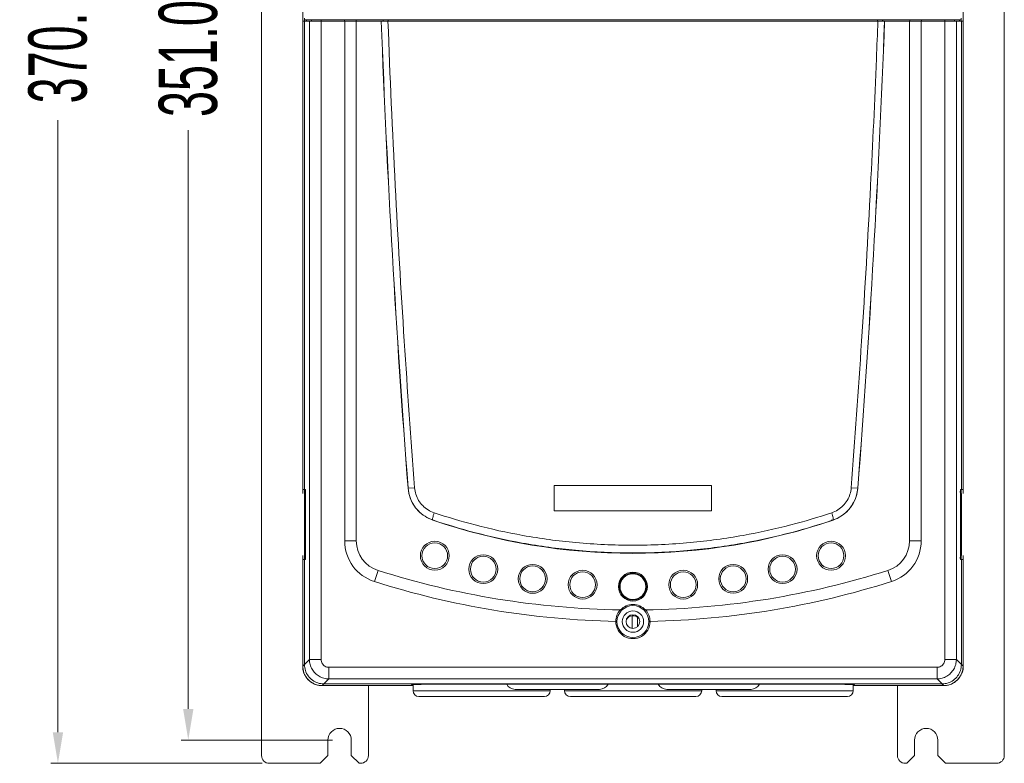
# Model space of a CAD drawing. Header units: millimetres. Extents: x -473 to 23648, y -382 to 1866.
# Tile 187 of 256: x 6138 to 6391, y 43 to 235. Entities that reach past the tile are written whole.
import ezdxf

# ---------------------------------------------------------------- set-up
doc = ezdxf.new("R2010")
doc.units = ezdxf.units.MM
doc.header["$LTSCALE"] = 80
doc.header["$PDMODE"] = 3
doc.header["$PDSIZE"] = 0.3
doc.layers.get('0').update_dxf_attribs({"linetype": 'CONTINUOUS'})
doc.layers.get('DEFPOINTS').update_dxf_attribs({"linetype": 'CONTINUOUS'})
for name, color, linetype in [('02___PRT_ALL_AXES', 7, 'CONTINUOUS'), ('03_ALL_AXES', 7, 'CONTINUOUS'), ('09_ALL_ROUNDS', 7, 'CONTINUOUS'), ('10_ALL_CHAMFER', 7, 'CONTINUOUS'), ('20_ALL_FEATURES', 7, 'CONTINUOUS')]:
    doc.layers.add(name, color=color, linetype=linetype)
doc.styles.get("Standard").update_dxf_attribs({"font": 'technic_.ttf', "width": 0.7})
doc.dimstyles.get("Standard").update_dxf_attribs({"dimtxt": 3, "dimasz": 3, "dimexe": 0.18, "dimexo": 0.0625, "dimgap": 0.09, "dimtad": 1, "dimdsep": 46, "dimtxsty": 'STANDARD', "dimcen": 0.09, "dimadec": 0, "dimazin": 0, "dimtol": 1, "dimtp": 0.01, "dimtm": 0.01, "dimtfac": 1, "dimtofl": 0, "dimtmove": 0, "dimatfit": 3, "dimfxl": 1, "dimtolj": 1, "dimarcsym": 0})

# ---------------------------------------------------------------- blocks, each defined once
blk = doc.blocks.new('*D41')
at = {"color": 0, "lineweight": 0, "transparency": 16777216}
for p, q in [((6218.16, 400.09), (6179.21, 400.09)), ((6181.01, 392.09), (6181.01, 243.05)), ((6181.01, 57.09), (6181.01, 206.12)), ((6218.16, 49.09), (6179.21, 49.09))]:
    blk.add_line(p, q, dxfattribs=at)
for points in [[(6182.34, 392.09), (6179.67, 392.09), (6181.01, 400.09)], [(6179.67, 57.09), (6182.34, 57.09), (6181.01, 49.09)]]:
    blk.add_solid(points, dxfattribs=at)
at = {"layer": 'DEFPOINTS', "color": 0, "lineweight": 0, "transparency": 16777216}
for p in [(6219.96, 400.09), (6181.01, 49.09), (6219.96, 49.09)]:
    blk.add_point(p, dxfattribs=at)
at = {"color": 0, "lineweight": 0, "transparency": 16777216, "insert": (6181.01, 224.59), "char_height": 15, "attachment_point": 5, "rotation": 90}
blk.add_mtext('\\A1;351.0', dxfattribs=at)
blk = doc.blocks.new('*D42')
at = {"color": 0, "lineweight": 0, "transparency": 16777216}
for p, q in [((6200.06, 413.09), (6145.65, 413.09)), ((6147.45, 405.09), (6147.45, 247.43)), ((6147.45, 51.09), (6147.45, 208.75)), ((6200.06, 43.09), (6145.65, 43.09))]:
    blk.add_line(p, q, dxfattribs=at)
for points in [[(6148.79, 405.09), (6146.12, 405.09), (6147.45, 413.09)], [(6146.12, 51.09), (6148.79, 51.09), (6147.45, 43.09)]]:
    blk.add_solid(points, dxfattribs=at)
at = {"layer": 'DEFPOINTS', "color": 0, "lineweight": 0, "transparency": 16777216}
for p in [(6201.86, 413.09), (6147.45, 43.09), (6201.86, 43.09)]:
    blk.add_point(p, dxfattribs=at)
at = {"color": 0, "lineweight": 0, "transparency": 16777216, "insert": (6147.45, 228.09), "char_height": 15, "attachment_point": 5, "rotation": 90}
blk.add_mtext('\\A1;370.0', dxfattribs=at)

msp = doc.modelspace()

# ---------------------------------------------------------------- linework, layer by layer
at = {"linetype": 'Continuous', "lineweight": 0}
for p, q in [((6238.862, 61.792), (6238.862, 63.326)), ((6274.162, 61.792), (6238.862, 61.792)), ((6286.862, 62.142), (6265.162, 62.142)), ((6274.162, 61.792), (6274.162, 62.142)), ((6277.862, 61.792), (6277.862, 62.142)), ((6313.162, 61.792), (6277.862, 61.792)), ((6325.862, 62.142), (6304.162, 62.142)), ((6313.162, 61.792), (6313.162, 62.142)), ((6316.862, 62.142), (6316.862, 61.792)), ((6316.862, 61.792), (6352.162, 61.792)), ((6352.162, 63.323), (6352.162, 61.792)), ((6272.662, 60.292), (6240.362, 60.292)), ((6311.662, 60.292), (6279.362, 60.292)), ((6318.362, 60.292), (6350.662, 60.292))]:
    msp.add_line(p, q, dxfattribs=at)
for centre, radius, start, end in [((6265.162, 64.642), 2.5, 208.72947, 270), ((6286.862, 64.642), 2.5, 270, 331.27053), ((6304.162, 64.642), 2.5, 208.72947, 270), ((6325.862, 64.642), 2.5, 270, 331.27053), ((6240.362, 61.792), 1.5, 180, 270), ((6272.662, 61.792), 1.5, 270, 0), ((6279.362, 61.792), 1.5, 180, 270), ((6311.662, 61.792), 1.5, 270, 0), ((6318.362, 61.792), 1.5, 180, 270), ((6350.662, 61.792), 1.5, 270, 0)]:
    msp.add_arc(centre, radius, start, end, dxfattribs=at)
at = {"layer": '02___PRT_ALL_AXES', "linetype": 'Continuous', "lineweight": 0}
for p, q in [((6237.599, 113.92), (6237.577, 113.919)), ((6239.267, 114.05), (6237.599, 113.921)), ((6351.662, 114.05), (6353.351, 113.919)), ((6243.943, 105.753), (6243.932, 105.721)), ((6346.986, 105.753), (6346.997, 105.721)), ((6224.264, 100.377), (6221.264, 100.377)), ((6366.664, 100.377), (6369.664, 100.377)), ((6229.845, 92.752), (6228.938, 89.892)), ((6361.083, 92.752), (6361.991, 89.892)), ((6210.475, 68.101), (6210.911, 68.538)), ((6210.911, 68.517), (6212.207, 69.813)), ((6215.193, 69.813), (6212.207, 69.813)), ((6375.735, 69.813), (6378.722, 69.813)), ((6378.722, 69.813), (6380.017, 68.517)), ((6380.017, 68.538), (6380.454, 68.101)), ((6217.184, 67.822), (6217.184, 64.835)), ((6217.184, 67.822), (6373.744, 67.822)), ((6373.744, 67.822), (6373.744, 64.835)), ((6215.473, 63.103), (6215.909, 63.539)), ((6215.889, 63.539), (6217.184, 64.835)), ((6375.04, 63.539), (6215.889, 63.539)), ((6217.184, 64.835), (6373.744, 64.835)), ((6373.744, 64.835), (6375.04, 63.539)), ((6375.019, 63.539), (6375.456, 63.103))]:
    msp.add_line(p, q, dxfattribs=at)
for centre, radius in [((6244.464, 96.56), 3.722), ((6244.464, 96.56), 3.311), ((6346.464, 96.56), 3.721), ((6346.464, 96.56), 3.311), ((6256.944, 93.09), 3.722), ((6256.944, 93.09), 3.311), ((6333.985, 93.09), 3.721), ((6333.985, 93.09), 3.311), ((6269.655, 90.597), 3.722), ((6269.655, 90.597), 3.311), ((6321.274, 90.597), 3.721), ((6321.274, 90.597), 3.311), ((6282.521, 89.094), 3.722), ((6282.521, 89.094), 3.311), ((6295.464, 88.593), 3.722), ((6295.464, 88.603), 3.5), ((6295.464, 88.593), 3.5), ((6295.464, 88.593), 3.311), ((6308.408, 89.094), 3.721), ((6308.408, 89.094), 3.311), ((6295.464, 79.593), 4.1)]:
    msp.add_circle(centre, radius, dxfattribs=at)
for centre, radius, start, end in [((6246.98, 114.645), 9.43, 184.41365, 251.14154), ((6343.949, 114.645), 9.43, 288.85846, 355.58635), ((6295.464, 256.593), 159.43, 251.14154, 288.85846), ((6232.264, 100.377), 11, 180, 252.39865), ((6232.264, 100.377), 8, 180, 252.39865), ((6358.664, 100.377), 8, 287.60135, 0), ((6358.664, 100.377), 11, 287.60135, 0), ((6295.464, 299.593), 216.999, 252.39865, 269.13797), ((6295.464, 299.593), 216.999, 270.86202, 287.60135), ((6295.464, 299.593), 219.999, 252.39865, 268.85406), ((6295.464, 299.593), 219.999, 271.14594, 287.60135), ((6295.464, 79.593), 4.4, 43.1119, 136.888), ((6295.467, 79.67), 4.401, 138.63515, 180.41794), ((6295.435, 79.698), 4.359, 137.94141, 138.64116), ((6295.504, 79.707), 4.345, 41.36835, 42.07074), ((6295.461, 79.67), 4.402, 359.58411, 41.36188), ((6295.464, 79.593), 4.4, 179.4128, 0.58718), ((6295.512, 79.092), 2, 41.9259, 149.90167), ((6215.45, 68.101), 4.975, 180.00011, 180.67001), ((6375.479, 68.101), 4.975, 359.32999, 359.99989), ((6215.473, 68.078), 4.975, 269.32999, 269.99989), ((6375.456, 68.078), 4.975, 270.00011, 270.67001)]:
    msp.add_arc(centre, radius, start, end, dxfattribs=at)
for points, knots in [([(6237.599, 113.92), (6237.655, 113.197), (6237.937, 111.756), (6238.846, 109.753), (6240.196, 108.009), (6241.916, 106.623), (6243.25, 105.988), (6243.943, 105.753)], [0, 0, 0, 0, 2.1773751, 4.3570453, 6.5424057, 8.7326557, 10.9271711, 10.9271711, 10.9271711, 10.9271711]), ([(6239.267, 114.05), (6239.311, 113.48), (6239.533, 112.345), (6240.252, 110.768), (6241.321, 109.396), (6242.683, 108.307), (6243.738, 107.809), (6244.287, 107.624)], [0, 0, 0, 0, 1.7153948, 3.4321556, 5.1551371, 6.8839654, 8.6193252, 8.6193252, 8.6193252, 8.6193252]), ([(6346.642, 107.624), (6347.19, 107.809), (6348.246, 108.307), (6349.608, 109.396), (6350.677, 110.768), (6351.396, 112.345), (6351.618, 113.48), (6351.662, 114.05)], [0, 0, 0, 0, 1.7353588, 3.4641877, 5.1871695, 6.9039306, 8.6193252, 8.6193252, 8.6193252, 8.6193252]), ([(6346.986, 105.753), (6347.679, 105.988), (6349.013, 106.623), (6350.733, 108.009), (6352.083, 109.753), (6352.992, 111.756), (6353.274, 113.197), (6353.329, 113.92)], [0, 0, 0, 0, 2.1945184, 4.3847684, 6.5701288, 8.7497991, 10.927174, 10.927174, 10.927174, 10.927174]), ([(6244.287, 107.624), (6244.211, 107.396), (6244.085, 106.978), (6243.942, 106.391), (6243.897, 106.037), (6243.888, 105.78), (6243.943, 105.753)], [0, 0, 0, 0, 0.7211645, 1.3292794, 1.7445157, 1.9265306, 1.9265306, 1.9265306, 1.9265306]), ([(6244.287, 107.624), (6247.774, 106.452), (6255.32, 104.202), (6267.503, 101.528), (6281.073, 99.697), (6290.568, 99.264), (6295.464, 99.264)], [0, 0, 0, 0, 11.0368677, 23.6009038, 37.3816114, 52.0691015, 52.0691015, 52.0691015, 52.0691015]), ([(6295.464, 99.264), (6300.387, 99.264), (6309.902, 99.701), (6323.476, 101.538), (6335.632, 104.209), (6343.158, 106.453), (6346.642, 107.624)], [0, 0, 0, 0, 14.7678627, 28.5287238, 41.0431657, 52.0690796, 52.0690796, 52.0690796, 52.0690796]), ([(6346.642, 107.624), (6346.717, 107.396), (6346.844, 106.978), (6346.986, 106.391), (6347.032, 106.037), (6347.041, 105.78), (6346.986, 105.753)], [0, 0, 0, 0, 0.7210987, 1.3291451, 1.7443292, 1.9263221, 1.9263221, 1.9263221, 1.9263221]), ([(6243.943, 105.753), (6247.453, 104.564), (6255.05, 102.28), (6267.315, 99.564), (6280.977, 97.704), (6290.536, 97.264), (6295.464, 97.264)], [0, 0, 0, 0, 11.120375, 23.7747167, 37.649667, 52.4341989, 52.4341989, 52.4341989, 52.4341989]), ([(6295.464, 97.264), (6300.419, 97.264), (6309.999, 97.708), (6323.663, 99.574), (6335.902, 102.287), (6343.479, 104.565), (6346.986, 105.753)], [0, 0, 0, 0, 14.8655123, 28.7205124, 41.3249372, 52.4341735, 52.4341735, 52.4341735, 52.4341735]), ([(6292.2, 82.618), (6292.212, 82.618), (6292.233, 82.619), (6292.243, 82.604), (6292.244, 82.6)], [0, 0, 0, 0, 0.038570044, 0.050814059, 0.050814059, 0.050814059, 0.050814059]), ([(6292.253, 82.6), (6292.289, 82.566), (6292.359, 82.502), (6292.407, 82.438), (6292.462, 82.385), (6292.453, 82.375)], [0, 0, 0, 0, 0.15035554, 0.26050403, 0.3032701, 0.3032701, 0.3032701, 0.3032701]), ([(6298.676, 82.6), (6298.639, 82.566), (6298.569, 82.502), (6298.522, 82.438), (6298.466, 82.385), (6298.476, 82.375)], [0, 0, 0, 0, 0.15035764, 0.26050313, 0.30325847, 0.30325847, 0.30325847, 0.30325847]), ([(6298.679, 82.602), (6298.687, 82.609), (6298.703, 82.619), (6298.72, 82.615), (6298.725, 82.612)], [0, 0, 0, 0, 0.033771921, 0.049924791, 0.049924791, 0.049924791, 0.049924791]), ([(6291.065, 79.638), (6291.115, 79.637), (6291.209, 79.636), (6291.29, 79.621), (6291.364, 79.613), (6291.364, 79.598)], [0, 0, 0, 0, 0.15112825, 0.26111561, 0.30541863, 0.30541863, 0.30541863, 0.30541863]), ([(6299.564, 79.598), (6299.564, 79.613), (6299.638, 79.621), (6299.72, 79.636), (6299.814, 79.637), (6299.864, 79.638)], [0, 0, 0, 0, 0.04434339, 0.15432572, 0.30545557, 0.30545557, 0.30545557, 0.30545557]), ([(6215.909, 63.539), (6215.384, 63.539), (6214.33, 63.71), (6212.923, 64.434), (6211.806, 65.551), (6211.082, 66.958), (6210.911, 68.012), (6210.911, 68.538)], [0, 0, 0, 0, 1.5768992, 3.1389452, 4.6760144, 6.2380604, 7.8149596, 7.8149596, 7.8149596, 7.8149596]), ([(6212.207, 69.813), (6212.209, 69.38), (6212.327, 68.512), (6212.833, 67.302), (6213.633, 66.261), (6214.673, 65.461), (6215.883, 64.956), (6216.752, 64.837), (6217.184, 64.835)], [0, 0, 0, 0, 1.2974799, 2.5949937, 3.8925125, 5.1900426, 6.4875608, 7.7850351, 7.7850351, 7.7850351, 7.7850351]), ([(6215.193, 69.813), (6215.193, 69.64), (6215.238, 69.292), (6215.439, 68.806), (6215.759, 68.387), (6216.178, 68.067), (6216.664, 67.867), (6217.012, 67.822), (6217.184, 67.822)], [0, 0, 0, 0, 0.517483, 1.0388621, 1.5604254, 2.0810224, 2.6015211, 3.1198801, 3.1198801, 3.1198801, 3.1198801]), ([(6373.744, 67.822), (6373.917, 67.822), (6374.265, 67.867), (6374.751, 68.067), (6375.169, 68.387), (6375.49, 68.806), (6375.69, 69.292), (6375.735, 69.64), (6375.735, 69.813)], [0, 0, 0, 0, 0.5183589, 1.0388577, 1.5594547, 2.081018, 2.602397, 3.1198801, 3.1198801, 3.1198801, 3.1198801]), ([(6373.744, 64.835), (6374.177, 64.837), (6375.045, 64.956), (6376.255, 65.461), (6377.296, 66.261), (6378.096, 67.302), (6378.601, 68.512), (6378.719, 69.38), (6378.722, 69.813)], [0, 0, 0, 0, 1.2974744, 2.5949926, 3.8925227, 5.1900415, 6.4875553, 7.7850351, 7.7850351, 7.7850351, 7.7850351]), ([(6380.017, 68.538), (6380.017, 68.012), (6379.847, 66.958), (6379.123, 65.551), (6378.006, 64.434), (6376.598, 63.71), (6375.545, 63.539), (6375.019, 63.539)], [0, 0, 0, 0, 1.5768992, 3.1389452, 4.6760144, 6.2380604, 7.8149596, 7.8149596, 7.8149596, 7.8149596]), ([(6215.415, 63.103), (6215.108, 63.107), (6214.473, 63.173), (6213.548, 63.454), (6212.678, 63.918), (6211.916, 64.544), (6211.29, 65.306), (6210.825, 66.176), (6210.545, 67.101), (6210.479, 67.736), (6210.475, 68.043)], [0, 0, 0, 0, 0.9219644, 1.9018271, 2.881697, 3.861565, 4.841432, 5.8212996, 6.8011603, 7.7231243, 7.7231243, 7.7231243, 7.7231243]), ([(6380.454, 68.043), (6380.45, 67.736), (6380.384, 67.101), (6380.103, 66.176), (6379.638, 65.306), (6379.013, 64.544), (6378.251, 63.918), (6377.381, 63.454), (6376.456, 63.173), (6375.821, 63.107), (6375.514, 63.103)], [0, 0, 0, 0, 0.9219651, 1.9018283, 2.8816985, 3.8615666, 4.8414334, 5.8213008, 6.801161, 7.7231243, 7.7231243, 7.7231243, 7.7231243])]:
    msp.add_open_spline(points, degree=3, knots=knots, dxfattribs=at)
at = {"layer": '03_ALL_AXES', "linetype": 'Continuous', "lineweight": 0}
for centre in [(6219.964, 49.089), (6370.964, 49.089)]:
    msp.add_arc(centre, 3, 0, 180, dxfattribs=at)
at = {"layer": '09_ALL_ROUNDS', "linetype": 'Continuous', "lineweight": 0}
for p, q in [((6199.864, 45.089), (6199.864, 411.089)), ((6391.064, 45.089), (6391.064, 411.089)), ((6210.911, 113.571), (6211.142, 113.571)), ((6211.145, 96.562), (6211.145, 112.58)), ((6379.783, 96.562), (6379.783, 112.58)), ((6380.017, 113.571), (6379.787, 113.571)), ((6210.911, 95.571), (6211.142, 95.571)), ((6380.017, 95.571), (6379.787, 95.571)), ((6227.364, 45.089), (6227.364, 63.103)), ((6363.564, 45.089), (6363.564, 63.103)), ((6214.864, 43.089), (6201.864, 43.089)), ((6224.964, 43.089), (6225.364, 43.089)), ((6365.964, 43.089), (6365.564, 43.089)), ((6376.064, 43.089), (6389.064, 43.089))]:
    msp.add_line(p, q, dxfattribs=at)
for centre, radius, start, end in [((6213.464, 67.603), 3, 180, 207.00212), ((6377.464, 67.603), 3, 332.99788, 0), ((6201.864, 45.089), 2, 180, 270), ((6225.364, 45.089), 2, 270, 0), ((6365.564, 45.089), 2, 180, 270), ((6389.064, 45.089), 2, 270, 0)]:
    msp.add_arc(centre, radius, start, end, dxfattribs=at)
for points, knots in [([(6211.183, 112.821), (6211.189, 112.904), (6211.189, 113.067), (6211.191, 113.311), (6211.163, 113.442), (6211.166, 113.571), (6211.142, 113.571)], [0, 0, 0, 0, 0.24965412, 0.49930818, 0.68331833, 0.75461938, 0.75461938, 0.75461938, 0.75461938]), ([(6211.145, 112.58), (6211.162, 112.592), (6211.169, 112.686), (6211.179, 112.76), (6211.183, 112.821)], [0, 0, 0, 0, 0.06145527, 0.24546534, 0.24546534, 0.24546534, 0.24546534]), ([(6379.787, 113.571), (6379.763, 113.571), (6379.765, 113.442), (6379.737, 113.311), (6379.74, 113.067), (6379.74, 112.844), (6379.757, 112.699), (6379.763, 112.638)], [0, 0, 0, 0, 0.07130105, 0.2553112, 0.50496526, 0.75461938, 0.93862945, 0.93862945, 0.93862945, 0.93862945]), ([(6211.142, 95.571), (6211.166, 95.571), (6211.163, 95.7), (6211.191, 95.831), (6211.189, 96.075), (6211.189, 96.298), (6211.171, 96.443), (6211.166, 96.504)], [0, 0, 0, 0, 0.07130108, 0.25531115, 0.50496526, 0.75461932, 0.93862948, 0.93862948, 0.93862948, 0.93862948]), ([(6379.746, 96.321), (6379.74, 96.238), (6379.74, 96.075), (6379.737, 95.831), (6379.765, 95.7), (6379.763, 95.571), (6379.787, 95.571)], [0, 0, 0, 0, 0.24965406, 0.49930818, 0.68331824, 0.75461932, 0.75461932, 0.75461932, 0.75461932]), ([(6379.783, 96.562), (6379.767, 96.55), (6379.759, 96.455), (6379.75, 96.382), (6379.746, 96.321)], [0, 0, 0, 0, 0.06145524, 0.2454654, 0.2454654, 0.2454654, 0.2454654])]:
    msp.add_open_spline(points, degree=3, knots=knots, dxfattribs=at)
for points in [[(6379.763, 112.638), (6379.765, 112.618), (6379.767, 112.592), (6379.783, 112.58)], [(6211.166, 96.504), (6211.164, 96.524), (6211.162, 96.55), (6211.145, 96.562)]]:
    msp.add_open_spline(points, degree=3, dxfattribs=at)
at = {"layer": '10_ALL_CHAMFER', "linetype": 'Continuous', "lineweight": 0}
for p, q in [((6238.862, 63.103), (6238.464, 63.103)), ((6352.464, 63.103), (6352.162, 63.103)), ((6222.964, 45.089), (6222.964, 49.089)), ((6367.964, 45.089), (6367.964, 49.089)), ((6222.964, 45.089), (6224.964, 43.089)), ((6365.964, 43.089), (6367.964, 45.089))]:
    msp.add_line(p, q, dxfattribs=at)
for radius in [2.75, 1.75]:
    msp.add_circle((6295.464, 79.593), radius, dxfattribs=at)
at = {"layer": '20_ALL_FEATURES', "linetype": 'Continuous', "lineweight": 0}
for p, q in [((6210.464, 374.603), (6210.464, 112.571)), ((6380.464, 112.571), (6380.464, 374.603)), ((6210.475, 113.571), (6210.475, 234.193)), ((6210.911, 234.193), (6210.911, 113.571)), ((6210.964, 235.003), (6210.964, 234.193)), ((6211.411, 234.593), (6211.411, 234.193)), ((6212.207, 234.193), (6212.207, 69.813)), ((6212.705, 234.593), (6212.705, 234.193)), ((6215.193, 234.593), (6215.193, 69.813)), ((6221.199, 234.593), (6221.199, 234.193)), ((6221.264, 234.193), (6221.264, 100.377)), ((6224.199, 234.593), (6224.199, 234.193)), ((6224.264, 234.193), (6224.264, 100.377)), ((6231.157, 234.593), (6231.157, 234.193)), ((6231.187, 234.593), (6231.187, 234.193)), ((6232.466, 234.593), (6232.466, 234.193)), ((6358.463, 234.593), (6358.463, 234.193)), ((6359.742, 234.593), (6359.742, 234.193)), ((6359.771, 234.593), (6359.771, 234.193)), ((6366.664, 234.193), (6366.664, 100.377)), ((6366.73, 234.593), (6366.73, 234.193)), ((6369.664, 234.193), (6369.664, 100.377)), ((6369.73, 234.593), (6369.73, 234.193)), ((6375.735, 69.813), (6375.735, 234.593)), ((6378.224, 234.593), (6378.224, 234.193)), ((6378.722, 69.813), (6378.722, 234.193)), ((6379.518, 234.593), (6379.518, 234.193)), ((6379.954, 234.593), (6379.954, 234.193)), ((6379.964, 234.193), (6379.964, 235.003)), ((6380.017, 234.193), (6380.017, 113.571)), ((6380.454, 234.193), (6380.454, 113.571)), ((6275.214, 108.093), (6275.214, 114.593)), ((6275.214, 114.593), (6315.714, 114.593)), ((6315.714, 114.593), (6315.714, 108.093)), ((6210.475, 113.571), (6210.911, 113.571)), ((6210.903, 112.571), (6210.903, 96.571)), ((6210.937, 96.571), (6210.937, 112.571)), ((6210.964, 113.571), (6210.964, 112.571)), ((6210.985, 112.571), (6210.985, 96.571)), ((6211.041, 112.571), (6210.985, 112.571)), ((6211.041, 96.571), (6211.041, 112.571)), ((6211.089, 112.571), (6211.089, 96.571)), ((6211.145, 112.571), (6211.089, 112.571)), ((6237.968, 112.034), (6237.968, 112.133)), ((6379.783, 112.571), (6379.84, 112.571)), ((6379.84, 112.571), (6379.84, 96.571)), ((6379.887, 96.571), (6379.887, 112.571)), ((6379.887, 112.571), (6379.944, 112.571)), ((6379.944, 112.571), (6379.944, 96.571)), ((6379.964, 112.571), (6379.964, 113.571)), ((6379.991, 96.571), (6379.991, 112.571)), ((6380.454, 113.571), (6380.017, 113.571)), ((6380.026, 112.571), (6380.026, 96.571)), ((6238.503, 110.713), (6238.503, 110.545)), ((6238.503, 110.545), (6238.579, 110.545)), ((6315.714, 108.093), (6275.214, 108.093)), ((6346.594, 105.753), (6346.594, 105.635)), ((6210.464, 96.571), (6210.464, 68.103)), ((6210.964, 96.571), (6210.964, 95.571)), ((6211.041, 96.571), (6210.985, 96.571)), ((6211.145, 96.571), (6211.089, 96.571)), ((6379.783, 96.571), (6379.84, 96.571)), ((6379.887, 96.571), (6379.944, 96.571)), ((6379.964, 95.571), (6379.964, 96.571)), ((6380.464, 68.103), (6380.464, 96.571)), ((6210.475, 68.101), (6210.475, 95.571)), ((6210.475, 95.571), (6210.911, 95.571)), ((6210.911, 95.571), (6210.911, 68.517)), ((6380.454, 95.571), (6380.017, 95.571)), ((6380.017, 95.571), (6380.017, 68.517)), ((6380.454, 95.571), (6380.454, 68.101)), ((6295.244, 81.072), (6295.244, 77.843)), ((6296.664, 78.348), (6296.664, 80.705)), ((6243.464, 63.446), (6238.464, 63.315)), ((6347.464, 63.446), (6243.464, 63.446)), ((6352.464, 63.315), (6347.464, 63.446)), ((6238.464, 63.103), (6215.473, 63.103)), ((6238.464, 63.103), (6238.464, 63.315)), ((6352.464, 63.103), (6352.464, 63.315)), ((6375.456, 63.103), (6352.464, 63.103)), ((6216.964, 45.089), (6216.964, 49.089)), ((6373.964, 45.089), (6373.964, 49.089)), ((6214.864, 43.089), (6214.964, 43.089)), ((6216.964, 45.089), (6214.964, 43.089)), ((6373.964, 45.089), (6375.964, 43.089)), ((6376.064, 43.089), (6375.964, 43.089))]:
    msp.add_line(p, q, dxfattribs=at)
at = {"layer": '20_ALL_FEATURES', "color": 7, "linetype": 'Continuous', "lineweight": 0}
for p, q in [((6210.475, 234.193), (6380.454, 234.193)), ((6210.975, 234.593), (6379.954, 234.593))]:
    msp.add_line(p, q, dxfattribs=at)
at = {"layer": '20_ALL_FEATURES', "linetype": 'Continuous', "lineweight": 0}
for centre, radius, start, end in [((9277.964, 348.593), 3049.43, 182.149968, 184.413651), ((9277.964, 348.593), 3049.409, 182.149982, 184.413651), ((3312.964, 348.593), 3049.409, 355.586349, 357.850018), ((3312.964, 348.593), 3049.43, 355.586349, 357.850032), ((3297.999, 348.662), 3062.66, 357.678162, 357.858017), ((6215.464, 68.103), 5, 180, 269.42302), ((6375.464, 68.103), 5, 270.57698, 0)]:
    msp.add_arc(centre, radius, start, end, dxfattribs=at)
for points, knots in [([(6232.409, 234.193), (6232.937, 220.066), (6234.156, 192.584), (6236.472, 152.535), (6238.301, 126.62), (6239.267, 114.05)], [0, 0, 0, 0, 42.408613, 82.5233358, 120.3447256, 120.3447256, 120.3447256, 120.3447256]), ([(6351.662, 114.05), (6352.627, 126.62), (6354.456, 152.535), (6356.588, 189.385), (6357.702, 213.663), (6358.145, 224.586)], [0, 0, 0, 0, 37.8213873, 77.9361153, 110.7310216, 110.7310216, 110.7310216, 110.7310216])]:
    msp.add_open_spline(points, degree=3, knots=knots, dxfattribs=at)

# ---------------------------------------------------------------- dimensions: what is measured, and where the dimension line sits
at = {"color": 3, "lineweight": 0}
for base, p1, p2, picture, middle in [((6147.454, 43.089), (6201.864, 413.089), (6201.864, 43.089), '*D42', (6147.454, 228.089)), ((6181.008, 49.089), (6219.964, 400.089), (6219.964, 49.089), '*D41', (6181.008, 224.589))]:
    dim = msp.add_linear_dim(base=base, p1=p1, p2=p2, angle=90, dimstyle='STANDARD', override={"dimtxt": 15, "dimasz": 8, "dimexe": 1.8, "dimexo": 1.8, "dimtad": 0, "dimdec": 1, "dimzin": 0, "dimdsep": 0, "dimcen": 0.5, "dimtol": 0, "dimtdec": 4, "dimtzin": 0, "dimlwd": 0, "dimlwe": 0}, dxfattribs=at)
    dim.commit()
    dim.dimension.update_dxf_attribs({"geometry": picture, "text_midpoint": middle, "dimtype": 160})

doc.saveas('drawing.dxf')
